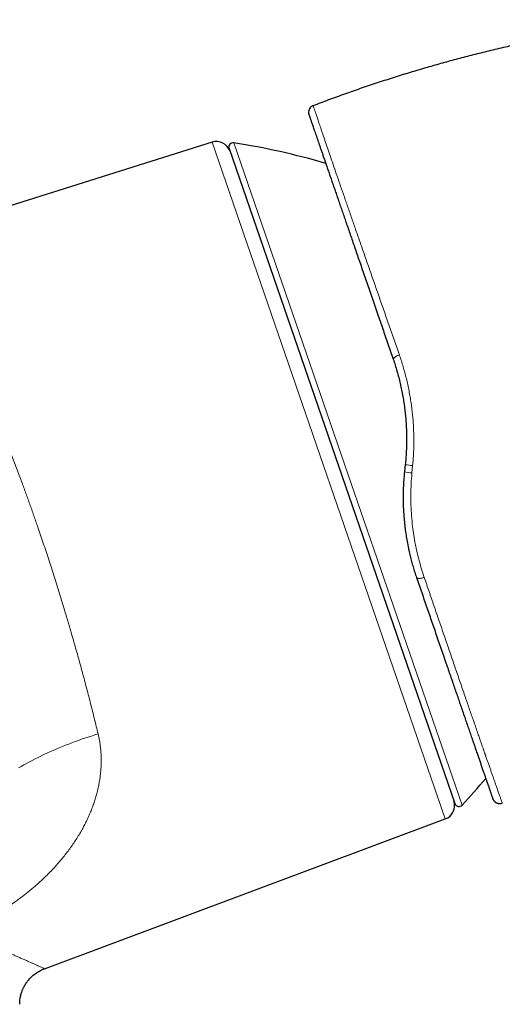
# Model space of a CAD drawing. Header units: millimetres. Extents: x 8 to 1110, y 12 to 672.
# Tile 56 of 58: x 914 to 948, y 604 to 672. Entities that reach past the tile are written whole.
import ezdxf

# ---------------------------------------------------------------- set-up
doc = ezdxf.new("R2010")
doc.units = ezdxf.units.MM

msp = doc.modelspace()

# ---------------------------------------------------------------- linework, layer by layer
at = {"color": 7, "linetype": 'Continuous', "lineweight": 30}
for p, q in [((934.631, 666.181), (934.628, 666.191)), ((927.625, 663.65), (900.903, 655.225)), ((928.806, 663.213), (944.436, 617.82)), ((941.002, 641.304), (940.949, 640.799)), ((947.078, 618.112), (947.061, 618.155)), ((947.577, 617.82), (947.582, 617.821)), ((916.019, 606.372), (943.775, 616.749))]:
    msp.add_line(p, q, dxfattribs=at)
at = {"color": 8, "linetype": 'Continuous', "lineweight": 0}
for p, q in [((934.632, 666.178), (934.628, 666.191)), ((943.775, 616.749), (927.625, 663.65)), ((929.136, 663.607), (937.037, 640.66)), ((941.467, 640.728), (941.516, 641.241)), ((937.037, 640.66), (944.939, 617.713))]:
    msp.add_line(p, q, dxfattribs=at)
at = {"color": 7, "linetype": 'Continuous', "lineweight": 30, "flags": 128}
msp.add_lwpolyline([(934.566, 666.162), (934.584, 666.172), (934.628, 666.191)], dxfattribs=at)
at = {"color": 8, "linetype": 'Continuous', "lineweight": 0, "flags": 128}
for points in [[(941.782, 633.488), (941.79, 633.472), (941.802, 633.459), (941.819, 633.447), (941.84, 633.437), (941.866, 633.43), (941.895, 633.424), (941.927, 633.421), (941.963, 633.42), (942.002, 633.421), (942.043, 633.425), (942.086, 633.431), (942.131, 633.438), (942.178, 633.448), (942.224, 633.46), (942.272, 633.474), (942.319, 633.49)], [(914.218, 620.284), (914.405, 620.392), (914.594, 620.499), (914.786, 620.604), (914.98, 620.709), (915.177, 620.812), (915.376, 620.914), (915.577, 621.015), (915.781, 621.114), (915.986, 621.212), (916.194, 621.309), (916.404, 621.404), (916.616, 621.498), (916.829, 621.59), (917.044, 621.681), (917.261, 621.77), (917.48, 621.858), (917.7, 621.944), (917.921, 622.028), (918.144, 622.111), (918.369, 622.192), (918.594, 622.272), (918.821, 622.35), (919.049, 622.425), (919.278, 622.5), (919.507, 622.572), (919.738, 622.642)]]:
    msp.add_lwpolyline(points, dxfattribs=at)
at = {"color": 7, "linetype": 'Continuous', "lineweight": 30}
for centre, radius, start, end in [((934.807, 665.724), 0.5, 135.02257, 199), ((927.926, 662.696), 1, 19, 107.5), ((929.089, 663.311), 0.3, 81.09876, 199), ((921.399, 614.21), 50, 73.6217, 81.09876), ((908.43, 651.876), 50, 316.90124, 319.7299), ((943.425, 617.686), 1, 290.5, 19), ((944.72, 617.918), 0.3, 199, 316.90124), ((947.534, 618.318), 0.5, 274.38165, 292.13374)]:
    msp.add_arc(centre, radius, start, end, dxfattribs=at)
at = {"color": 8, "linetype": 'Continuous', "lineweight": 0}
for centre, radius, start, end in [((940.677, 648.315), 0.591, 97.65616, 149.39235), ((941.727, 644.519), 3.801, 258.17987, 266.06912), ((942.176, 648.757), 7.545, 261.0497, 264.98729)]:
    msp.add_arc(centre, radius, start, end, dxfattribs=at)
at = {"color": 7, "linetype": 'Continuous', "lineweight": 30}
for points, knots in [([(934.628, 666.191), (934.991, 666.329), (935.717, 666.604), (936.811, 667.002), (937.911, 667.387), (939.014, 667.759), (940.122, 668.119), (941.213, 668.458), (942.286, 668.78), (943.342, 669.083), (944.4, 669.375), (945.462, 669.655), (946.549, 669.928), (947.66, 670.195), (948.795, 670.453), (949.934, 670.699), (951.075, 670.931), (952.219, 671.149), (953.344, 671.351), (954.449, 671.536), (955.534, 671.706), (956.621, 671.863), (957.709, 672.009), (958.436, 672.097), (958.799, 672.141)], [0, 0, 0, 0, 0.046667, 0.093333, 0.14, 0.186667, 0.233333, 0.28, 0.324, 0.368, 0.412, 0.456, 0.5, 0.546667, 0.593333, 0.64, 0.686666, 0.733333, 0.78, 0.824, 0.868, 0.912, 0.956, 1, 1, 1, 1]), ([(934.629, 666.187), (934.608, 666.178), (934.565, 666.162), (934.504, 666.125), (934.467, 666.091), (934.449, 666.074)], [0, 0, 0, 0, 0.331081, 0.66457, 1, 1, 1, 1]), ([(934.312, 665.779), (934.311, 665.777), (934.31, 665.765), (934.308, 665.746), (934.307, 665.72), (934.308, 665.695), (934.31, 665.67), (934.313, 665.646), (934.317, 665.623), (934.32, 665.609), (934.322, 665.601)], [0, 0, 0, 0, 0.013648, 0.097995, 0.199669, 0.32001, 0.459805, 0.619541, 0.799534, 1, 1, 1, 1]), ([(934.335, 665.559), (934.335, 665.558), (934.336, 665.555), (934.343, 665.534), (934.356, 665.496), (934.374, 665.444), (934.398, 665.376), (934.426, 665.293), (934.459, 665.198), (934.495, 665.093), (934.535, 664.978), (934.579, 664.85), (934.627, 664.711), (934.679, 664.559), (934.735, 664.397), (934.794, 664.225), (934.856, 664.045), (934.922, 663.854), (934.991, 663.652), (935.064, 663.44), (935.141, 663.216), (935.222, 662.981), (935.309, 662.73), (935.401, 662.463), (935.498, 662.181), (935.599, 661.887), (935.704, 661.582), (935.813, 661.266), (935.924, 660.943), (936.037, 660.615), (936.152, 660.282), (936.27, 659.938), (936.392, 659.586), (936.516, 659.223), (936.645, 658.85), (936.776, 658.469), (936.912, 658.075), (937.052, 657.667), (937.198, 657.244), (937.346, 656.812), (937.498, 656.372), (937.653, 655.923), (937.815, 655.452), (937.984, 654.96), (938.161, 654.446), (938.341, 653.924), (938.523, 653.394), (938.709, 652.856), (938.896, 652.311), (939.082, 651.773), (939.263, 651.245), (939.441, 650.728), (939.621, 650.207), (939.802, 649.681), (939.985, 649.151), (940.107, 648.794), (940.169, 648.616)], [0, 0, 0, 0, 0.013665, 0.033912, 0.054123, 0.074309, 0.094484, 0.11466, 0.134857, 0.153326, 0.17175, 0.190138, 0.208501, 0.226848, 0.245191, 0.262833, 0.28042, 0.297962, 0.315467, 0.332946, 0.350407, 0.36786, 0.385526, 0.404018, 0.422464, 0.440873, 0.459259, 0.477633, 0.496006, 0.513576, 0.531147, 0.548729, 0.56633, 0.583962, 0.601635, 0.619358, 0.636936, 0.655315, 0.673702, 0.692107, 0.71054, 0.729013, 0.747535, 0.76767, 0.78779, 0.807909, 0.828041, 0.848198, 0.868396, 0.888664, 0.90723, 0.925778, 0.944319, 0.962862, 0.981419, 1, 1, 1, 1]), ([(940.169, 648.616), (940.215, 648.478), (940.307, 648.203), (940.434, 647.783), (940.551, 647.356), (940.657, 646.922), (940.753, 646.482), (940.838, 646.036), (940.912, 645.584), (940.971, 645.142), (941.018, 644.711), (941.053, 644.293), (941.078, 643.87), (941.093, 643.445), (941.097, 643.018), (941.09, 642.591), (941.072, 642.164), (941.044, 641.734), (941.016, 641.448), (941.002, 641.304)], [0, 0, 0, 0, 0.0600486, 0.1203245, 0.18085, 0.2416474, 0.3027382, 0.364144, 0.4258859, 0.4879847, 0.5439456, 0.6002239, 0.6568337, 0.7137891, 0.7711037, 0.8277576, 0.8847835, 0.9421936, 1, 1, 1, 1]), ([(940.949, 640.799), (940.935, 640.653), (940.906, 640.362), (940.878, 639.926), (940.86, 639.492), (940.854, 639.061), (940.856, 638.749), (940.862, 638.581), (940.863, 638.555)], [0, 0, 0, 0, 0.195366, 0.389588, 0.582717, 0.774805, 0.965907, 1, 1, 1, 1]), ([(940.864, 638.555), (940.865, 638.531), (940.868, 638.352), (940.886, 638.022), (940.918, 637.563), (940.964, 637.108), (941.021, 636.655), (941.091, 636.206), (941.157, 635.834), (941.204, 635.614), (941.219, 635.541)], [0, 0, 0, 0, 0.023874, 0.173996, 0.3241, 0.474226, 0.624409, 0.774686, 0.925102, 1, 1, 1, 1]), ([(941.217, 635.541), (941.229, 635.483), (941.268, 635.293), (941.342, 634.978), (941.44, 634.596), (941.546, 634.221), (941.659, 633.851), (941.741, 633.609), (941.782, 633.488)], [0, 0, 0, 0, 0.082032, 0.269005, 0.452224, 0.635092, 0.817664, 1, 1, 1, 1]), ([(941.782, 633.488), (941.843, 633.311), (941.964, 632.957), (942.145, 632.434), (942.323, 631.915), (942.5, 631.402), (942.675, 630.894), (942.848, 630.393), (943.023, 629.884), (943.201, 629.367), (943.381, 628.844), (943.558, 628.329), (943.732, 627.823), (943.898, 627.341), (944.056, 626.884), (944.205, 626.451), (944.351, 626.027), (944.494, 625.612), (944.634, 625.205), (944.771, 624.808), (944.909, 624.406), (945.048, 624.003), (945.187, 623.599), (945.321, 623.208), (945.452, 622.83), (945.574, 622.475), (945.688, 622.142), (945.795, 621.832), (945.898, 621.533), (945.997, 621.245), (946.092, 620.969), (946.183, 620.705), (946.273, 620.443), (946.362, 620.187), (946.447, 619.938), (946.527, 619.705), (946.602, 619.488), (946.67, 619.291), (946.731, 619.115), (946.785, 618.957), (946.835, 618.814), (946.879, 618.684), (946.919, 618.568), (946.954, 618.466), (946.984, 618.38), (947.008, 618.309), (947.027, 618.253), (947.043, 618.209), (947.053, 618.178), (947.06, 618.159), (947.061, 618.157), (947.061, 618.155)], [0, 0, 0, 0, 0.020056, 0.040104, 0.060155, 0.080221, 0.100315, 0.120449, 0.140443, 0.162362, 0.184282, 0.206216, 0.228182, 0.250193, 0.27011, 0.29001, 0.309904, 0.329804, 0.349721, 0.369666, 0.389639, 0.411582, 0.433505, 0.455422, 0.477348, 0.499298, 0.519305, 0.539288, 0.559258, 0.579226, 0.599205, 0.619204, 0.639277, 0.661326, 0.683328, 0.705297, 0.72725, 0.749203, 0.769359, 0.789448, 0.80948, 0.829469, 0.849427, 0.869365, 0.889545, 0.908059, 0.926517, 0.94493, 0.963307, 0.981661, 1, 1, 1, 1]), ([(947.078, 618.112), (947.081, 618.107), (947.085, 618.098), (947.093, 618.082), (947.102, 618.067), (947.112, 618.051), (947.122, 618.036), (947.132, 618.023), (947.14, 618.013), (947.149, 618.002), (947.158, 617.991), (947.171, 617.977), (947.187, 617.961), (947.205, 617.945), (947.223, 617.93), (947.241, 617.916), (947.261, 617.903), (947.281, 617.89), (947.302, 617.878), (947.324, 617.867), (947.347, 617.857), (947.376, 617.846), (947.41, 617.835), (947.45, 617.826), (947.491, 617.82), (947.533, 617.818), (947.559, 617.819), (947.572, 617.82)], [0, 0, 0, 0, 0.088739, 0.166539, 0.233486, 0.289727, 0.335525, 0.359071, 0.378961, 0.395573, 0.409562, 0.422006, 0.441626, 0.464587, 0.481791, 0.500291, 0.519642, 0.540385, 0.563014, 0.58791, 0.615362, 0.645582, 0.700061, 0.76249, 0.833167, 0.912291, 1, 1, 1, 1]), ([(914.309, 603.907), (914.31, 603.958), (914.311, 604.063), (914.326, 604.22), (914.349, 604.373), (914.379, 604.516), (914.414, 604.648), (914.451, 604.764), (914.488, 604.863), (914.523, 604.949), (914.558, 605.026), (914.592, 605.094), (914.623, 605.155), (914.655, 605.212), (914.692, 605.274), (914.737, 605.347), (914.793, 605.429), (914.859, 605.519), (914.936, 605.614), (915.026, 605.714), (915.127, 605.816), (915.243, 605.92), (915.372, 606.022), (915.515, 606.121), (915.671, 606.215), (915.841, 606.301), (915.961, 606.349), (916.022, 606.373)], [0, 0, 0, 0, 0.047879, 0.09904, 0.147598, 0.193344, 0.2361, 0.275718, 0.307091, 0.336012, 0.362434, 0.386323, 0.407649, 0.426819, 0.447701, 0.4754, 0.506685, 0.541535, 0.579912, 0.621754, 0.666974, 0.715454, 0.767039, 0.821538, 0.878719, 0.93831, 1, 1, 1, 1])]:
    msp.add_open_spline(points, degree=3, knots=knots, dxfattribs=at)
at = {"color": 8, "linetype": 'Continuous', "lineweight": 0}
for points, knots in [([(940.599, 648.9), (940.476, 649.253), (940.231, 649.957), (939.869, 650.995), (939.514, 652.015), (939.166, 653.015), (938.825, 653.993), (938.493, 654.947), (938.17, 655.874), (937.856, 656.774), (937.554, 657.643), (937.263, 658.48), (936.984, 659.283), (936.718, 660.05), (936.466, 660.779), (936.229, 661.467), (936.008, 662.112), (935.802, 662.711), (935.613, 663.264), (935.441, 663.771), (935.284, 664.231), (935.145, 664.645), (935.021, 665.011), (934.915, 665.328), (934.825, 665.596), (934.752, 665.815), (934.696, 665.984), (934.657, 666.102), (934.635, 666.169), (934.632, 666.178), (934.631, 666.181)], [0, 0, 0, 0, 0.036401, 0.072778, 0.109135, 0.145473, 0.181795, 0.218102, 0.254397, 0.290683, 0.326965, 0.363249, 0.399543, 0.435859, 0.472211, 0.508618, 0.544971, 0.58119, 0.617334, 0.653462, 0.689633, 0.725903, 0.762326, 0.798726, 0.834942, 0.871051, 0.907128, 0.943248, 0.979483, 1, 1, 1, 1]), ([(910.487, 649.73), (910.543, 649.608), (910.653, 649.364), (910.82, 648.992), (910.987, 648.619), (911.152, 648.245), (911.315, 647.873), (911.476, 647.503), (911.634, 647.135), (911.791, 646.769), (911.946, 646.404), (912.099, 646.04), (912.251, 645.679), (912.4, 645.319), (912.541, 644.976), (912.675, 644.65), (912.796, 644.352), (912.879, 644.147), (912.925, 644.033), (912.939, 643.998), (912.953, 643.962), (912.968, 643.927), (912.982, 643.892), (913.056, 643.708), (913.189, 643.375), (913.381, 642.889), (913.571, 642.403), (913.759, 641.916), (913.946, 641.43), (914.13, 640.944), (914.312, 640.46), (914.479, 640.01), (914.632, 639.596), (914.77, 639.219), (914.906, 638.842), (915.041, 638.467), (915.174, 638.093), (915.305, 637.721), (915.434, 637.35), (915.584, 636.918), (915.754, 636.423), (915.944, 635.86), (916.133, 635.292), (916.321, 634.72), (916.508, 634.143), (916.694, 633.561), (916.88, 632.97), (917.067, 632.37), (917.254, 631.761), (917.417, 631.22), (917.559, 630.745), (917.65, 630.439), (917.71, 630.233), (917.742, 630.126), (917.773, 630.02), (917.804, 629.913), (917.835, 629.806), (917.909, 629.551), (918.026, 629.146), (918.183, 628.591), (918.34, 628.032), (918.495, 627.471), (918.649, 626.907), (918.801, 626.341), (918.947, 625.789), (919.087, 625.251), (919.221, 624.729), (919.354, 624.206), (919.484, 623.684), (919.613, 623.161), (919.696, 622.816), (919.738, 622.642)], [0, 0, 0, 0, 0.017742, 0.035216, 0.052421, 0.069359, 0.086029, 0.10214, 0.117993, 0.133588, 0.148925, 0.164004, 0.178825, 0.193387, 0.207692, 0.220068, 0.232243, 0.242793, 0.244163, 0.24553, 0.246895, 0.248257, 0.249616, 0.250973, 0.269627, 0.288105, 0.306406, 0.324531, 0.34248, 0.360253, 0.37785, 0.395273, 0.408838, 0.422296, 0.435646, 0.448888, 0.462023, 0.47505, 0.487969, 0.500781, 0.520054, 0.53944, 0.558937, 0.578546, 0.598268, 0.618103, 0.638052, 0.65865, 0.679369, 0.700208, 0.714029, 0.727902, 0.731544, 0.73519, 0.73884, 0.742493, 0.74615, 0.74981, 0.768734, 0.787847, 0.807149, 0.82664, 0.846322, 0.866193, 0.886254, 0.90481, 0.923527, 0.942405, 0.961442, 0.980641, 1, 1, 1, 1]), ([(941.516, 641.241), (941.529, 641.387), (941.555, 641.678), (941.581, 642.116), (941.596, 642.554), (941.601, 642.991), (941.595, 643.426), (941.578, 643.858), (941.552, 644.286), (941.516, 644.713), (941.469, 645.141), (941.412, 645.57), (941.344, 646), (941.266, 646.427), (941.178, 646.852), (941.081, 647.272), (940.975, 647.686), (940.859, 648.095), (940.735, 648.5), (940.644, 648.767), (940.599, 648.9)], [0, 0, 0, 0, 0.055888, 0.111728, 0.16753, 0.223305, 0.279064, 0.333824, 0.388589, 0.443372, 0.498184, 0.554034, 0.609939, 0.665913, 0.721971, 0.778126, 0.833389, 0.888778, 0.944309, 1, 1, 1, 1]), ([(942.319, 633.49), (942.256, 633.679), (942.132, 634.055), (941.968, 634.634), (941.823, 635.22), (941.698, 635.814), (941.594, 636.414), (941.504, 637.061), (941.435, 637.754), (941.393, 638.493), (941.384, 639.236), (941.404, 639.982), (941.446, 640.479), (941.467, 640.728)], [0, 0, 0, 0, 0.084363, 0.168375, 0.252088, 0.335554, 0.418821, 0.501935, 0.601534, 0.701058, 0.800589, 0.900208, 1, 1, 1, 1]), ([(947.722, 617.855), (947.722, 617.857), (947.721, 617.86), (947.712, 617.884), (947.698, 617.922), (947.679, 617.976), (947.654, 618.045), (947.624, 618.128), (947.591, 618.223), (947.553, 618.328), (947.513, 618.442), (947.469, 618.567), (947.42, 618.703), (947.368, 618.85), (947.311, 619.014), (947.247, 619.194), (947.178, 619.393), (947.103, 619.605), (947.024, 619.83), (946.941, 620.068), (946.853, 620.319), (946.765, 620.57), (946.678, 620.819), (946.617, 620.993), (946.581, 621.097), (946.573, 621.119), (946.568, 621.132), (946.566, 621.138), (946.564, 621.145), (946.561, 621.153), (946.556, 621.168), (946.548, 621.191), (946.535, 621.228), (946.519, 621.274), (946.499, 621.331), (946.476, 621.397), (946.45, 621.472), (946.421, 621.556), (946.388, 621.65), (946.353, 621.751), (946.316, 621.857), (946.277, 621.97), (946.235, 622.091), (946.189, 622.221), (946.141, 622.361), (946.089, 622.511), (946.033, 622.673), (945.972, 622.847), (945.907, 623.035), (945.845, 623.215), (945.802, 623.34), (945.78, 623.404), (945.773, 623.422), (945.767, 623.44), (945.761, 623.458), (945.755, 623.476), (945.749, 623.493), (945.731, 623.545), (945.671, 623.719), (945.566, 624.022), (945.428, 624.424), (945.282, 624.846), (945.13, 625.289), (944.97, 625.753), (944.807, 626.228), (944.64, 626.714), (944.474, 627.196), (944.311, 627.671), (944.151, 628.139), (943.987, 628.615), (943.822, 629.099), (943.653, 629.59), (943.483, 630.089), (943.314, 630.58), (943.149, 631.064), (942.986, 631.539), (942.822, 632.019), (942.656, 632.504), (942.488, 632.994), (942.375, 633.325), (942.319, 633.49)], [0, 0, 0, 0, 0.020125, 0.040259, 0.060397, 0.080537, 0.100674, 0.120803, 0.140917, 0.159339, 0.177739, 0.196113, 0.214455, 0.232759, 0.251022, 0.270929, 0.290862, 0.31084, 0.330831, 0.350832, 0.370841, 0.390854, 0.408116, 0.425377, 0.427546, 0.429495, 0.42986, 0.430282, 0.430758, 0.431291, 0.43188, 0.433785, 0.436112, 0.439338, 0.443131, 0.44749, 0.452416, 0.457908, 0.463967, 0.470591, 0.477089, 0.484052, 0.491479, 0.499371, 0.507728, 0.516549, 0.525835, 0.535852, 0.546358, 0.557355, 0.565798, 0.566762, 0.56773, 0.568701, 0.569676, 0.570654, 0.571635, 0.572372, 0.579036, 0.599526, 0.620013, 0.640499, 0.662447, 0.684394, 0.70634, 0.728287, 0.750235, 0.770188, 0.790143, 0.8101, 0.83006, 0.850024, 0.869993, 0.889967, 0.908283, 0.926607, 0.944939, 0.96328, 0.981634, 1, 1, 1, 1]), ([(919.738, 622.642), (919.761, 622.542), (919.807, 622.34), (919.86, 622.034), (919.902, 621.726), (919.926, 621.473), (919.94, 621.276), (919.947, 621.135), (919.951, 620.994), (919.953, 620.852), (919.953, 620.71), (919.95, 620.567), (919.943, 620.372), (919.928, 620.126), (919.899, 619.829), (919.859, 619.531), (919.818, 619.28), (919.778, 619.076), (919.745, 618.919), (919.709, 618.762), (919.671, 618.605), (919.629, 618.447), (919.569, 618.234), (919.486, 617.966), (919.374, 617.644), (919.252, 617.323), (919.118, 617.005), (918.973, 616.688), (918.818, 616.374), (918.649, 616.057), (918.465, 615.735), (918.265, 615.407), (918.053, 615.083), (917.829, 614.762), (917.59, 614.439), (917.337, 614.116), (917.068, 613.792), (916.79, 613.476), (916.502, 613.167), (916.204, 612.862), (915.928, 612.595), (915.679, 612.364), (915.46, 612.167), (915.237, 611.975), (915.012, 611.786), (914.783, 611.601), (914.551, 611.419), (914.291, 611.221), (914.002, 611.011), (913.684, 610.788), (913.361, 610.571), (913.035, 610.361), (912.705, 610.158), (912.368, 609.958), (912.012, 609.756), (911.635, 609.553), (911.243, 609.351), (910.847, 609.158), (910.448, 608.972), (910.179, 608.855), (910.045, 608.797)], [0, 0, 0, 0, 0.017102, 0.034318, 0.051669, 0.069174, 0.07709, 0.085042, 0.093034, 0.101065, 0.109139, 0.117257, 0.12542, 0.142374, 0.159464, 0.176705, 0.194109, 0.203296, 0.212532, 0.221821, 0.231163, 0.24056, 0.250014, 0.269564, 0.289232, 0.309032, 0.328975, 0.349076, 0.369346, 0.389288, 0.411129, 0.433062, 0.455101, 0.47726, 0.499553, 0.523151, 0.546642, 0.570039, 0.59336, 0.61662, 0.64021, 0.656147, 0.672003, 0.687782, 0.70349, 0.719134, 0.734719, 0.750252, 0.770609, 0.790798, 0.810835, 0.830732, 0.850507, 0.870175, 0.890337, 0.912557, 0.934607, 0.956513, 0.978302, 1, 1, 1, 1]), ([(910.045, 608.797), (910.195, 608.746), (910.494, 608.645), (910.925, 608.492), (911.342, 608.341), (911.742, 608.192), (912.127, 608.044), (912.496, 607.899), (912.84, 607.761), (913.159, 607.63), (913.455, 607.507), (913.737, 607.388), (914.003, 607.274), (914.253, 607.166), (914.497, 607.06), (914.732, 606.956), (914.955, 606.857), (915.157, 606.767), (915.338, 606.685), (915.498, 606.613), (915.637, 606.549), (915.755, 606.495), (915.851, 606.45), (915.926, 606.415), (915.979, 606.39), (916.013, 606.375), (916.017, 606.373), (916.019, 606.372)], [0, 0, 0, 0, 0.04075, 0.081402, 0.121981, 0.162512, 0.203018, 0.243548, 0.284196, 0.321581, 0.359102, 0.396584, 0.433924, 0.471141, 0.508254, 0.549844, 0.591235, 0.632455, 0.67353, 0.714488, 0.755357, 0.796164, 0.836939, 0.877708, 0.918501, 0.959346, 1, 1, 1, 1])]:
    msp.add_open_spline(points, degree=3, knots=knots, dxfattribs=at)

doc.saveas('drawing.dxf')
